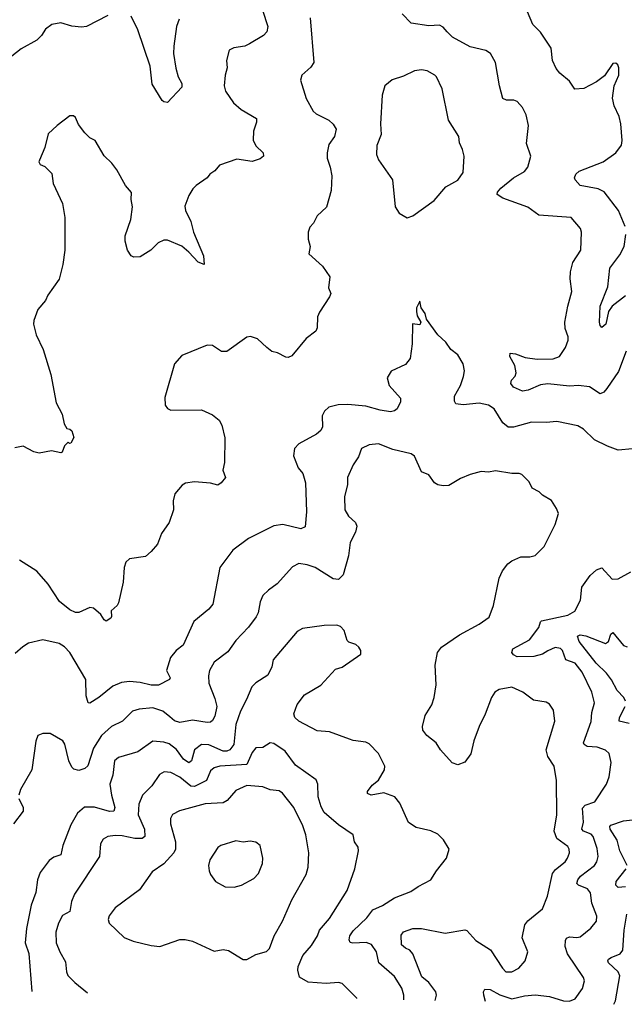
# Model space of a CAD drawing. Extents: x 1954683 to 2060285, y 904798 to 1016299.
# Tile 80 of 256: x 2006596 to 2009949, y 906115 to 911572. Entities that reach past the tile are written whole.
import ezdxf

# ---------------------------------------------------------------- set-up
doc = ezdxf.new("R2010")
doc.units = 0

msp = doc.modelspace()

# ---------------------------------------------------------------- linework, layer by layer
at = {"layer": '0CON10XD'}
for points in [[(2007942.2, 911625), (2007972.9, 911535), (2007967.5, 911505), (2007948.8, 911485), (2007871.2, 911438.8), (2007845, 911426.2), (2007783.6, 911416.4), (2007757, 911403), (2007743.9, 911346.1), (2007746, 911305), (2007735.8, 911265), (2007730.8, 911205), (2007738, 911175), (2007781.3, 911111.3), (2007825, 911074.3), (2007910, 911025), (2007910, 911005), (2007891.9, 910955), (2007891.4, 910905), (2007905, 910873.8), (2007946.2, 910835), (2007948.8, 910815), (2007929.1, 910800.9), (2007885, 910785.8), (2007801.2, 910798.8), (2007705, 910766.7), (2007677.5, 910735), (2007650, 910715), (2007636.7, 910695), (2007575, 910653.3), (2007555.9, 910634.1), (2007535, 910597.5), (2007512.3, 910537.7), (2007516, 910515), (2007546, 910454), (2007560.6, 910395), (2007615, 910262.5), (2007620, 910215), (2007585, 910228.8), (2007535, 910284.2), (2007495, 910316.9), (2007415, 910350.8), (2007395, 910349.2), (2007364.3, 910335.7), (2007323.3, 910295), (2007265, 910257.5), (2007230, 910255), (2007215, 910262.5), (2007193.3, 910295), (2007181.2, 910345), (2007182, 910375), (2007212, 910465), (2007222, 910535), (2007214, 910575), (2007216, 910615), (2007182.7, 910652.7), (2007135, 910740), (2007107, 910777), (2007065, 910817.5), (2007015, 910902.5), (2006985, 910917.5), (2006956.7, 910945), (2006921.7, 910991.7), (2006905, 911030), (2006895, 911040), (2006875, 911040), (2006803.6, 910986.4), (2006755, 910940), (2006736.4, 910863.6), (2006707, 910793), (2006702.5, 910785), (2006710, 910770), (2006735, 910757.5), (2006775, 910720), (2006782.5, 910665), (2006834.1, 910554.1), (2006845.8, 910475), (2006846.2, 910295), (2006836.2, 910215), (2006815.9, 910134.1), (2006752, 910045), (2006739.2, 910015), (2006697.5, 909965), (2006674.5, 909905), (2006673.3, 909885), (2006687.1, 909825), (2006725.7, 909745), (2006769.2, 909605), (2006797.7, 909447.7), (2006831.2, 909385), (2006842.3, 909332.3), (2006857, 909307), (2006875, 909302.5), (2006885, 909292.5), (2006897, 909257), (2006880, 909225), (2006873, 909223), (2006865, 909230), (2006845, 909210), (2006832.5, 909175), (2006825, 909171.2), (2006772.5, 909182.5), (2006705, 909168.8), (2006675, 909177.1), (2006615, 909208.8), (2006569.4, 909199.4)], [(2009953.9, 910425), (2009916.2, 910515), (2009837.5, 910617.5), (2009804.6, 910635.4), (2009705, 910653.1), (2009675.8, 910685), (2009672.9, 910695), (2009680, 910715), (2009697.8, 910732.2), (2009832.5, 910785), (2009902, 910835), (2009933, 910877), (2009937.3, 910902.7), (2009930, 910995), (2009920, 911035), (2009892, 911095), (2009883.6, 911136.4), (2009893.3, 911205), (2009918, 911265), (2009919.2, 911305), (2009912.7, 911322.7), (2009902, 911332), (2009885, 911329.2), (2009838.3, 911261.7), (2009795, 911226.9), (2009725, 911190), (2009675, 911186.2), (2009645, 911231.2), (2009591.2, 911275), (2009571.3, 911301.3), (2009550, 911345), (2009543.3, 911415), (2009485, 911503.8), (2009441.2, 911545), (2009412.5, 911615)], [(2007085, 911594.4), (2006966.1, 911533.9), (2006939.4, 911530.6), (2006885, 911536.7), (2006825, 911554.7), (2006775, 911544.6), (2006739.6, 911520.4), (2006717.5, 911485), (2006691.2, 911458.8), (2006605, 911411.1), (2006483.2, 911316.8)], [(2008207.3, 911582.7), (2008226.9, 911335), (2008210.7, 911309.3), (2008160, 911265), (2008153.6, 911236.4), (2008185.6, 911135.6), (2008222.9, 911065), (2008239.7, 911049.7), (2008311.2, 911015), (2008335, 910993.8), (2008351.4, 910965), (2008341.1, 910925), (2008309.8, 910880.2), (2008301.1, 910835), (2008300.8, 910805), (2008318.6, 910755), (2008327.3, 910707.3), (2008324.3, 910625), (2008297, 910533), (2008245.8, 910485), (2008225.8, 910444.2), (2008205, 910422.5), (2008196.2, 910395), (2008196.7, 910355), (2008207.5, 910315), (2008200, 910275), (2008275, 910206.7), (2008316.1, 910146.1), (2008308.8, 910085), (2008321.2, 910055), (2008314.2, 910035.8), (2008258.3, 909951.7), (2008248, 909925), (2008245.7, 909865), (2008238.1, 909845), (2008184.8, 909805.2), (2008105, 909708.9), (2008085, 909700), (2008072.2, 909702.2), (2008025, 909726.2), (2007993.9, 909733.9), (2007966.1, 909756.1), (2007915, 909802.5), (2007876.1, 909816.1), (2007855, 909813.3), (2007745, 909732.5), (2007715, 909733.3), (2007665.8, 909765.8), (2007635, 909768), (2007495, 909711.2), (2007453.8, 909665), (2007401.7, 909478.3), (2007403.8, 909435), (2007415, 909416.7), (2007435, 909408), (2007605, 909410), (2007665, 909382.5), (2007701.7, 909351.7), (2007716.7, 909325), (2007733.3, 909255), (2007731.7, 909118.3), (2007723.3, 909075), (2007736.7, 909035), (2007713.8, 909005), (2007695, 908992), (2007655, 909002.9), (2007565, 909011.4), (2007515, 909002.5), (2007497, 908993), (2007456, 908944), (2007448, 908905), (2007449.4, 908855), (2007424.2, 908785), (2007383.3, 908725), (2007361.2, 908665), (2007326.1, 908623.9), (2007293.6, 908596.4), (2007205, 908583.8), (2007184.3, 908565.7), (2007176, 908535), (2007170, 908455), (2007145, 908340), (2007137.5, 908325), (2007103.3, 908295), (2007105.6, 908265), (2007100.8, 908255), (2007075, 908238), (2007064, 908245), (2007045.6, 908275.6), (2007005, 908311.2), (2006985, 908313.3), (2006925, 908286.7), (2006905, 908286.7), (2006875, 908301.2), (2006817, 908347), (2006753.4, 908443.4), (2006691.2, 908515), (2006595, 908576.2)], [(2007479.7, 911575), (2007465.4, 911535), (2007451.2, 911425), (2007449.5, 911385), (2007462.6, 911302.6), (2007474.5, 911254.5), (2007495, 911217.5), (2007495, 911197.5), (2007415, 911113.3), (2007395, 911116.2), (2007386.2, 911125), (2007330.8, 911215), (2007320, 911315), (2007252.1, 911515), (2007215, 911590.8)], [(2009959.2, 909735), (2009917.4, 909622.6), (2009852.7, 909527.3), (2009835, 909507.1), (2009815, 909499.2), (2009755, 909537.8), (2009695, 909544.6), (2009645, 909541.2), (2009525, 909554.3), (2009485, 909547.8), (2009415, 909518.9), (2009385, 909513.6), (2009334.4, 909535), (2009319.2, 909555), (2009324.2, 909575), (2009344.5, 909595.5), (2009348.5, 909615), (2009342, 909655), (2009314.6, 909705), (2009316, 909724), (2009345, 909720), (2009399.7, 909699.7), (2009465, 909690.5), (2009555, 909693.3), (2009590, 909705), (2009623.6, 909755), (2009637.3, 909795), (2009637.8, 909815), (2009620.4, 909860.4), (2009620, 909895), (2009635.8, 909985), (2009658.6, 910065), (2009647.8, 910135), (2009651.1, 910175), (2009663.7, 910226.3), (2009707.5, 910295), (2009710.8, 910395), (2009706, 910415), (2009655, 910475.8), (2009475, 910488.5), (2009413.4, 910533.4), (2009275, 910583.3), (2009243.3, 910603.3), (2009245, 910616.2), (2009265, 910639.2), (2009335, 910695.7), (2009395, 910730.8), (2009414.2, 910755), (2009430, 910815), (2009405.8, 910885.8), (2009418.1, 910985), (2009405.6, 911045), (2009385, 911086), (2009355, 911119.2), (2009335.6, 911125.6), (2009295, 911125.7), (2009275.7, 911135.7), (2009256.5, 911205), (2009234.2, 911335), (2009207.5, 911385), (2009181.3, 911401.3), (2009095, 911421.4), (2008996.2, 911475), (2008967.5, 911505), (2008945, 911531.2), (2008925, 911542), (2008865, 911538.8), (2008766.7, 911553.3), (2008717.5, 911605)], [(2008745, 910474.3), (2008776.2, 910485), (2008895, 910570), (2008959.2, 910645), (2009025, 910682), (2009056, 910725), (2009060, 910815), (2009052.3, 910852.3), (2009035, 910890), (2009031.2, 910925), (2008974.3, 911015), (2008938.8, 911188.8), (2008908, 911255), (2008898, 911265), (2008855, 911288.6), (2008825, 911294.4), (2008785, 911288.6), (2008725, 911258.2), (2008660.9, 911239.1), (2008620.8, 911205), (2008605.8, 911154.2), (2008597.5, 910995), (2008601.1, 910935), (2008576.9, 910875), (2008574.4, 910825), (2008585.4, 910795.4), (2008662.9, 910685), (2008678, 910535), (2008700.3, 910500.3), (2008745, 910474.3)], [(2009955, 910040.7), (2009881.2, 909985), (2009861.5, 909955), (2009846.2, 909885), (2009825, 909866.2), (2009815, 909876.7), (2009810.9, 909895), (2009814.6, 909985), (2009858, 910092), (2009869.5, 910195), (2009925, 910269.4), (2009948, 910315), (2009957.7, 910382.3)], [(2009995, 909193.8), (2009915, 909186), (2009855, 909208), (2009783.8, 909243.8), (2009722, 909302), (2009690.7, 909320.7), (2009575, 909346), (2009515, 909339.2), (2009435, 909340.6), (2009334.4, 909314.4), (2009305, 909314.4), (2009275, 909337.1), (2009227.8, 909415), (2009196.4, 909436.3), (2009145, 909446.9), (2009055, 909437.1), (2009015, 909443.8), (2009007, 909457), (2009007.1, 909485), (2009041.2, 909545), (2009058, 909595), (2009062, 909625), (2009056, 909665), (2009026.2, 909715), (2008987.5, 909745), (2008960, 909785), (2008915.6, 909825.6), (2008852, 909912), (2008845, 909943.3), (2008823.3, 909975), (2008815, 910012.5), (2008796.7, 909975), (2008796.2, 909955), (2008801.2, 909931.2), (2008820, 909895), (2008815, 909880), (2008773.6, 909886.4), (2008773.3, 909775), (2008762, 909695), (2008735, 909661.2), (2008655.7, 909624.3), (2008633.3, 909586.7), (2008644.6, 909544.6), (2008707.1, 909475), (2008708.1, 909455), (2008688.6, 909415), (2008675, 909403.3), (2008651.5, 909398.5), (2008595, 909407.5), (2008515, 909430.3), (2008415, 909438.9), (2008362.5, 909437.5), (2008310, 909425), (2008287.1, 909402.9), (2008274.3, 909375.7), (2008275.7, 909315), (2008265.8, 909295), (2008242, 909275), (2008145, 909222.2), (2008119.4, 909195), (2008114.4, 909155), (2008141.2, 909088.8), (2008166.8, 909056.8), (2008181.4, 909005), (2008187.5, 908845), (2008178.6, 908761.4), (2008155, 908750.8), (2008055, 908774.4), (2008005, 908766.9), (2007865, 908695.8), (2007777.9, 908632.1), (2007706, 908535), (2007667.7, 908332.3), (2007645.8, 908305), (2007562.6, 908237.4), (2007502, 908105), (2007463.8, 908075), (2007432.1, 908037.9), (2007410.8, 907965), (2007431.2, 907925), (2007426.2, 907915), (2007366.3, 907883.7), (2007325, 907883.3), (2007265, 907898.7), (2007205, 907903.3), (2007161.3, 907898.7), (2007112.4, 907877.6), (2007035, 907815.6), (2006985, 907783.3), (2006976.4, 907786.4), (2006965.6, 907825), (2006962.1, 907915), (2006875, 908064.4), (2006845, 908095.6), (2006815, 908115.6), (2006725, 908134.4), (2006645, 908115.8), (2006613.2, 908096.8), (2006570.9, 908059.1)], [(2008900.3, 906136.8), (2008908.2, 906165), (2008903.1, 906185), (2008865, 906236.5), (2008826.4, 906266.4), (2008776.2, 906395), (2008759.4, 906415), (2008736.1, 906426.1), (2008713.1, 906445), (2008711.2, 906498.8), (2008725, 906516), (2008775.6, 906534.4), (2008824.6, 906534.6), (2008955, 906510), (2009065, 906527.5), (2009075, 906524), (2009125, 906469.4), (2009207.7, 906417.7), (2009273.6, 906315), (2009292.5, 906295), (2009325, 906294.5), (2009364, 906315), (2009399.2, 906355), (2009414, 906405), (2009383, 906483), (2009398.1, 906555), (2009413.3, 906576.7), (2009495.6, 906645), (2009523.2, 906715), (2009550.2, 906839.7), (2009567.6, 906862.4), (2009620.6, 906905), (2009634.5, 906925), (2009644.4, 906955), (2009643.3, 906975), (2009635, 906989.4), (2009615, 907003.8), (2009575, 907033.8), (2009560.3, 907075), (2009575.4, 907164.6), (2009573.3, 907355), (2009560.6, 907435), (2009525, 907488.8), (2009516.5, 907525), (2009564.3, 907685), (2009555.4, 907745.4), (2009535, 907778.8), (2009515, 907790), (2009445, 907801.2), (2009386.7, 907845), (2009325, 907872.5), (2009255, 907860.6), (2009230.8, 907845), (2009212.2, 907815), (2009177.3, 907722.7), (2009143.3, 907655), (2009114.3, 907575), (2009097.6, 907502.4), (2009065, 907457.5), (2009025, 907442.5), (2008994.2, 907454.2), (2008928.8, 907525), (2008906.2, 907565), (2008853.3, 907605), (2008832.5, 907635), (2008830, 907655), (2008844.2, 907715), (2008881.1, 907775), (2008894.4, 907815), (2008905.6, 907885), (2008900, 907995), (2008912.2, 908065), (2008935.8, 908094.2), (2009035, 908163.5), (2009145, 908221.1), (2009199.2, 908260.8), (2009222.7, 908325), (2009254.1, 908475.9), (2009272.7, 908517.3), (2009303.1, 908556.9), (2009325, 908573.1), (2009375, 908594.2), (2009425.9, 908594.1), (2009455, 908603.3), (2009505, 908652.5), (2009566, 908775), (2009583.3, 908835), (2009573.6, 908863.6), (2009545, 908907.5), (2009495, 908937.5), (2009476.1, 908956.1), (2009437.5, 908975), (2009420.7, 909010.7), (2009381.2, 909051.2), (2009365, 909057.5), (2009325, 909056), (2009235, 909070.8), (2009195, 909064), (2009155, 909067.5), (2009095, 909051.4), (2009040.7, 909029.3), (2008975, 908990), (2008945, 908988.1), (2008914.4, 908994.4), (2008895.6, 909005.6), (2008865, 909048.8), (2008825, 909066.7), (2008785, 909152.5), (2008767.5, 909165), (2008665, 909190.8), (2008585, 909222), (2008535, 909215.8), (2008492.5, 909195), (2008475, 909150), (2008444.5, 909105.5), (2008414.3, 909035), (2008413.3, 908995), (2008397, 908927), (2008399.2, 908855), (2008419.7, 908819.7), (2008458.6, 908785), (2008465.7, 908765), (2008458.7, 908731.3), (2008428.9, 908675), (2008420.3, 908600.3), (2008390.8, 908495), (2008365, 908469.2), (2008335, 908472.2), (2008235, 908535.5), (2008191.1, 908551.1), (2008145, 908557.8), (2008109.8, 908540.2), (2008024, 908445), (2007975, 908410), (2007945, 908380), (2007929.5, 908345), (2007919.4, 908285), (2007907.2, 908262.8), (2007864.3, 908205), (2007795, 908131.4), (2007750.9, 908069.1), (2007675, 908010.6), (2007649.6, 907965), (2007642.3, 907935), (2007644.6, 907895), (2007679, 907809), (2007688.6, 907765), (2007678.5, 907711.5), (2007665, 907687.1), (2007655, 907679.4), (2007635, 907676.7), (2007555, 907690.4), (2007485, 907676.7), (2007455, 907685.6), (2007429.1, 907709.1), (2007389.4, 907739.4), (2007335, 907758.5), (2007258.5, 907751.5), (2007221.1, 907738.9), (2007166.2, 907685), (2007105, 907654.5), (2007050.4, 907605), (2007005, 907534.3), (2006973.6, 907436.4), (2006958.3, 907421.7), (2006925, 907411.4), (2006897.3, 907417.3), (2006885, 907430), (2006869.5, 907465), (2006846.7, 907556.7), (2006835, 907575.8), (2006765, 907616), (2006725, 907616), (2006696.7, 907605), (2006685.7, 907574.3), (2006664.4, 907415), (2006600, 907305), (2006592, 907275)], [(2009178.7, 906130.6), (2009169.4, 906165), (2009168.6, 906185), (2009175, 906198), (2009205, 906197.1), (2009258.2, 906168.2), (2009325, 906144.6), (2009395, 906161.1), (2009455, 906166.6), (2009535, 906158.5), (2009612.5, 906135), (2009645, 906132.2), (2009676, 906145), (2009716.8, 906203.2), (2009728, 906245), (2009723, 906263), (2009633.8, 906395), (2009620.7, 906435), (2009621.9, 906468.1), (2009628.8, 906481.2), (2009645, 906488.2), (2009685, 906484.4), (2009705, 906489.2), (2009763.2, 906536.8), (2009794.2, 906575.8), (2009795.9, 906604.1), (2009768.2, 906675), (2009762.2, 906732.2), (2009744.3, 906755), (2009695, 906774.6), (2009686.5, 906785), (2009691.1, 906805), (2009705.2, 906824.8), (2009784.5, 906885), (2009797.1, 906905), (2009803.8, 906935), (2009798.5, 906978.5), (2009776.8, 907045), (2009765, 907058), (2009722.9, 907075), (2009712.9, 907085), (2009722.4, 907125), (2009717.4, 907202.6), (2009731.1, 907218.9), (2009785, 907237.5), (2009850, 907335), (2009865.7, 907375), (2009875.8, 907455), (2009864.3, 907504.3), (2009845, 907524), (2009799.3, 907539.3), (2009743.4, 907543.4), (2009725.5, 907555.5), (2009723.1, 907565), (2009765, 907683.3), (2009768.1, 907731.9), (2009783.3, 907785), (2009769.1, 907845), (2009715.3, 907955), (2009676.2, 908006.2), (2009624.5, 908025), (2009606.8, 908075), (2009595, 908087.5), (2009565, 908092.9), (2009525, 908073.8), (2009495, 908056.1), (2009446.9, 908043.1), (2009355, 908041.2), (2009335, 908052.2), (2009325.6, 908065), (2009330, 908085), (2009423.5, 908135), (2009475, 908203.1), (2009484.3, 908235), (2009490.6, 908239.4), (2009635, 908270.9), (2009675, 908293.1), (2009706.4, 908355), (2009712.9, 908427.1), (2009758.9, 908491.1), (2009795, 908523.3), (2009825, 908533.3), (2009881.7, 908471.7), (2009915, 908473.8), (2009985, 908511.2)], [(2008726, 906140.6), (2008727.1, 906165), (2008715, 906204), (2008675, 906268.5), (2008587.3, 906345), (2008575.3, 906405.3), (2008546.4, 906446.4), (2008517.1, 906457.1), (2008443.1, 906453.1), (2008428, 906458), (2008422.9, 906472.9), (2008426.9, 906495), (2008445, 906522.9), (2008522.1, 906595), (2008555, 906639.1), (2008607.9, 906662.1), (2008675, 906705.8), (2008765, 906740), (2008805, 906768.8), (2008875.8, 906804.2), (2008906.7, 906855), (2008962.5, 906925), (2008977.5, 906975), (2008946.4, 907026.4), (2008915, 907057.5), (2008876.4, 907076.4), (2008794.1, 907094.1), (2008751.7, 907121.7), (2008705, 907230), (2008675.6, 907265.6), (2008615, 907286.9), (2008545, 907273.3), (2008525, 907284), (2008524.3, 907295), (2008550.7, 907329.3), (2008585, 907356.7), (2008618.8, 907415), (2008621.2, 907435), (2008585.7, 907505), (2008535, 907558.5), (2008515, 907568.2), (2008445, 907577.1), (2008425.3, 907585.3), (2008315, 907625.6), (2008245, 907630), (2008144.7, 907684.7), (2008122.2, 907705), (2008115.5, 907725), (2008135, 907776.9), (2008175, 907829.4), (2008265.5, 907884.5), (2008347.7, 907972.3), (2008385, 907983.3), (2008487.5, 908055), (2008487.5, 908075), (2008476.7, 908095), (2008459.7, 908109.7), (2008422, 908122), (2008411.7, 908131.7), (2008395.9, 908185.9), (2008375, 908208.8), (2008355, 908215.8), (2008284.1, 908214.1), (2008165, 908198), (2008135, 908181.2), (2008002, 908025), (2007994, 907985), (2007971.7, 907938.3), (2007905, 907897.5), (2007882.9, 907875), (2007854.3, 907805), (2007819.9, 907740.1), (2007794.8, 907665.2), (2007784.2, 907555.8), (2007760.6, 907525), (2007745, 907518), (2007725, 907518.6), (2007645, 907553.1), (2007605, 907554), (2007565, 907524.5), (2007549.6, 907465), (2007535, 907452.9), (2007505, 907474.1), (2007466.6, 907526.6), (2007425, 907558.2), (2007395, 907568.2), (2007335, 907572.5), (2007251.4, 907515), (2007145, 907482.5), (2007122.5, 907465), (2007113.1, 907385), (2007096.9, 907335), (2007104.7, 907275), (2007124.5, 907205.5), (2007118.8, 907185), (2007095, 907182.9), (2007011.8, 907208.2), (2006955, 907207.1), (2006916.2, 907173.8), (2006880.4, 907109.6), (2006836.2, 906995), (2006825, 906944.2), (2006785, 906930.6), (2006758.9, 906911.1), (2006710, 906845), (2006695.5, 906805), (2006685.4, 906734.6), (2006660, 906665), (2006634.6, 906535), (2006627.1, 906455), (2006647.4, 906397.4), (2006664.3, 906185.9)], [(2009955.3, 907795), (2009946.1, 907815), (2009908.4, 907855), (2009877, 907913), (2009851, 907951), (2009792.8, 908005), (2009698.9, 908125), (2009688.6, 908155), (2009705, 908163.5), (2009735, 908158), (2009845, 908115.5), (2009860.5, 908125), (2009875, 908166), (2009885, 908175.8), (2009945, 908103.8), (2009965, 908095.4)], [(2009975, 907670.7), (2009920.6, 907685), (2009922.2, 907705), (2009953.3, 907765)], [(2008466.4, 906146.3), (2008465, 906148.8), (2008385, 906230), (2008365, 906235.7), (2008295, 906230.5), (2008195, 906237.1), (2008148, 906265), (2008139.4, 906305), (2008141.1, 906325), (2008166.5, 906385), (2008215, 906440.8), (2008247.5, 906495), (2008257.8, 906525), (2008315, 906590.6), (2008412.2, 906745), (2008455.5, 906865.5), (2008475.5, 906965.5), (2008472.5, 906985), (2008452.9, 907015), (2008446.2, 907055), (2008365, 907110), (2008285, 907177.3), (2008268.6, 907208.6), (2008251.6, 907265), (2008249.6, 907335), (2008239.4, 907359.4), (2008125, 907440.5), (2008068.6, 907518.6), (2008005, 907560.6), (2007985, 907564.4), (2007945, 907538.1), (2007905, 907536.9), (2007885, 907511.4), (2007855, 907444), (2007706.1, 907433.9), (2007673.8, 907426.2), (2007655, 907408.1), (2007631.5, 907355), (2007565, 907322.6), (2007544.8, 907324.8), (2007485, 907374.7), (2007435, 907399.1), (2007396.9, 907403.1), (2007371.1, 907388.9), (2007329.4, 907325), (2007278.1, 907275), (2007256.2, 907225), (2007253.4, 907165), (2007287.7, 907085), (2007289.5, 907045), (2007275, 907034.6), (2007235, 907033.5), (2007165, 907049.2), (2007125, 907050.4), (2007084.6, 907045.4), (2007059.1, 907030.9), (2007044.4, 907005), (2007038.6, 906935), (2006900.4, 906725), (2006883.5, 906685), (2006875, 906628.8), (2006833.3, 906606.7), (2006811.8, 906565), (2006796.7, 906515), (2006798.9, 906455), (2006818.6, 906405), (2006849.7, 906349.7), (2006855.6, 906295), (2006864, 906274), (2006901.4, 906235), (2006971.4, 906179.2)], [(2007835, 906363.3), (2007855, 906363.8), (2007905, 906391.2), (2007965, 906407.1), (2007981.4, 906425), (2008008, 906495), (2008053.8, 906576.2), (2008105.4, 906694.6), (2008184.3, 906835), (2008195.6, 906875), (2008200, 906955), (2008182.7, 907055), (2008165.4, 907105), (2008115.5, 907205), (2008053.8, 907285), (2008035, 907297.5), (2007985, 907304.2), (2007945, 907321.1), (2007855, 907327.9), (2007795, 907300.6), (2007745.9, 907244.1), (2007725, 907231.2), (2007625, 907225.3), (2007483.1, 907186.9), (2007443.6, 907166.4), (2007432.9, 907145), (2007433.3, 907115), (2007460.8, 907015), (2007459.6, 906975), (2007451.2, 906955), (2007395.9, 906894.1), (2007330, 906850), (2007259.8, 906750.2), (2007125, 906650), (2007093.3, 906605), (2007087.5, 906585), (2007093.3, 906565), (2007176.2, 906485), (2007224.6, 906464.6), (2007325, 906440), (2007373.9, 906436.1), (2007485, 906474.2), (2007514.2, 906474.2), (2007555, 906464.3), (2007675, 906410), (2007725, 906418), (2007755, 906414), (2007835, 906363.3)], [(2006592, 907255), (2006616, 907205), (2006616, 907185), (2006561.2, 907115)], [(2009964.6, 906885), (2009924.1, 906965), (2009909.1, 907025), (2009871.2, 907085), (2009869.3, 907100.7), (2009875, 907107.9), (2009945, 907132.3), (2009995, 907136.7)], [(2007785, 906764), (2007825.6, 906774.4), (2007895, 906812), (2007919.8, 906840.2), (2007941.9, 906895), (2007944.4, 906925), (2007928.8, 906995), (2007905, 907014), (2007875, 907019.2), (2007835, 907012.9), (2007795, 907020.8), (2007712.5, 906995), (2007695, 906983.3), (2007651.4, 906915), (2007643.3, 906885), (2007646.9, 906855), (2007653.5, 906833.5), (2007682, 906795), (2007735.9, 906765.9), (2007785, 906764)], [(2009955, 906766.2), (2009915, 906762.1), (2009901.2, 906775), (2009904.5, 906795), (2009959.1, 906865)], [(2009891.7, 906115), (2009899.4, 906135), (2009925, 906272.5), (2009914.7, 906295), (2009861.4, 906345), (2009857.5, 906355), (2009860.8, 906365), (2009875.8, 906375), (2009925.7, 906395), (2009940.7, 906415), (2009948.5, 906525), (2009962.5, 906615)]]:
    msp.add_lwpolyline(points, dxfattribs=at)

doc.saveas('drawing.dxf')
